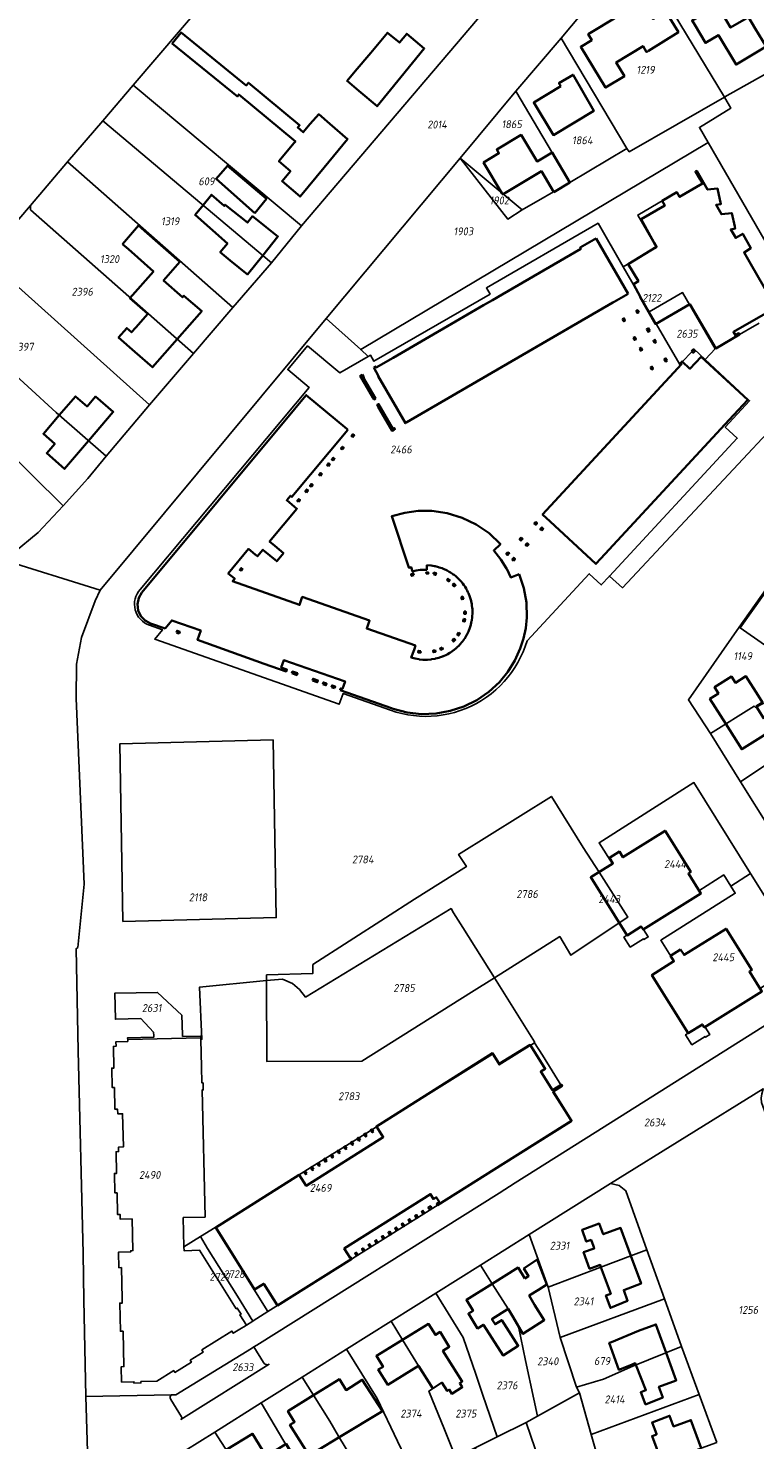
# Model space of a CAD drawing. Extents: x 177930 to 190767, y 381068 to 392034.
# Tile 73 of 256: x 182403 to 182569, y 384545 to 384868. Entities that reach past the tile are written whole.
import ezdxf
from ezdxf.enums import TextEntityAlignment as Align

# ---------------------------------------------------------------- set-up
doc = ezdxf.new("R2010")
doc.units = 0
for name, color, linetype, lineweight in [('B-XX-KG-GRENS_PERCEEL-GV', 150, 'Continuous', 25), ('B-XX-KG-GRENS_PERCEEL-S', 150, 'Continuous', 25), ('B-XX-OG-BEBOUWING-G', 7, 'Continuous', 35)]:
    doc.layers.add(name, color=color, linetype=linetype, lineweight=lineweight)
doc.styles.add('NLCS-ISO', font='NLCS-ISO.ttf', dxfattribs={"height": 1.8})

# ---------------------------------------------------------------- blocks, each defined once
blk = doc.blocks.new('SKG-PERCEELNUMMER-SO')
at = {"layer": 'DefPoints'}
blk.add_point((0, 0), dxfattribs=at)
at = {"style": 'NLCS-ISO', "oblique": 10, "flags": 1}
blk.add_attdef('GEMEENTECODE', text='', height=1.8, dxfattribs=at).set_placement((-0.5, 2.55), align=Align.MIDDLE_RIGHT)
blk.add_attdef('SECTIE', text='', height=1.8, dxfattribs=at).set_placement((0.5, 2.5), align=Align.MIDDLE_LEFT)
at = {"style": 'NLCS-ISO', "oblique": 10}
blk.add_attdef('PERCEELNUMMER', text='', height=1.8, dxfattribs=at).set_placement((0, 0), align=Align.MIDDLE_CENTER)

msp = doc.modelspace()

# ---------------------------------------------------------------- linework, layer by layer
at = {"layer": 'B-XX-KG-GRENS_PERCEEL-GV'}
for points in [[(182337.28, 384875.589), (182283.613, 384811.561), (182298.55, 384798.154), (182309.948, 384811.825), (182313.955, 384809.876), (182366.995, 384784.373), (182375.245, 384793.82), (182383.595, 384803.542), (182393.447, 384815.079), (182403.684, 384827.067), (182412.196, 384837.039), (182420.229, 384846.417), (182427.146, 384854.601), (182469.59, 384904.197)], [(182507.635, 384871.71), (182465.708, 384822.393), (182458.791, 384813.991), (182449.986, 384803.725), (182440.97, 384793.208), (182430.948, 384781.467), (182420.974, 384769.782), (182416.851, 384764.619), (182411.163, 384758.4), (182405.434, 384752.275), (182399.726, 384747.584), (182396.621, 384746.292), (182419.622, 384739.112), (182471.303, 384801.261), (182501.918, 384837.868), (182514.674, 384853.201), (182525.04, 384865.286), (182541.961, 384885.628)], [(182570.294, 384800.132), (182564.775, 384796.954), (182561.111, 384794.815), (182560.357, 384794.375), (182558.003, 384791.837), (182568.14, 384782.436), (182562.554, 384776.413), (182565.31, 384773.856), (182536.083, 384742.34), (182539.039, 384739.649), (182587.517, 384791.454), (182558.631, 384841.489), (182479.202, 384794.113), (182480.903, 384792.564), (182481.418, 384792.862), (182482.239, 384791.442), (182508.776, 384806.799), (182507.955, 384808.219), (182533.487, 384822.995), (182539.252, 384813.033), (182546.858, 384817.435), (182542.56, 384824.88), (182551.517, 384830.082), (182552.139, 384829.027), (182557.391, 384832.058), (182555.759, 384834.833), (182556.041, 384834.98), (182558.529, 384830.692), (182560.818, 384830.942), (182561.569, 384827.381), (182560.453, 384827.209), (182561.681, 384825.07), (182564.059, 384825.322), (182564.828, 384821.774), (182563.825, 384821.598), (182564.969, 384819.66), (182566.588, 384820.601), (182568.389, 384817.278), (182566.866, 384816.329), (182574.237, 384803.57)], [(182574.237, 384803.57), (182566.866, 384816.329), (182568.389, 384817.278), (182566.588, 384820.601), (182564.969, 384819.66), (182563.825, 384821.598), (182564.828, 384821.774), (182564.059, 384825.322), (182561.681, 384825.07), (182560.453, 384827.209), (182561.569, 384827.381), (182560.818, 384830.942), (182558.529, 384830.692), (182556.041, 384834.98), (182555.759, 384834.833), (182557.391, 384832.058), (182552.139, 384829.027), (182551.517, 384830.082), (182542.56, 384824.88), (182546.858, 384817.435), (182539.252, 384813.033), (182545.199, 384802.756), (182552.799, 384807.159), (182560.257, 384794.317), (182560.357, 384794.375), (182561.111, 384794.815), (182564.775, 384796.954), (182570.294, 384800.132)], [(182587.517, 384791.454), (182539.039, 384739.649), (182536.083, 384742.34), (182534.216, 384740.327), (182531.459, 384742.884), (182517.239, 384727.556), (182516.821, 384726.271), (182516.332, 384725.011), (182515.774, 384723.781), (182515.147, 384722.584), (182514.454, 384721.424), (182513.697, 384720.304), (182512.878, 384719.229), (182512.001, 384718.201), (182511.067, 384717.225), (182510.08, 384716.302), (182509.043, 384715.436), (182507.959, 384714.629), (182506.831, 384713.884), (182505.663, 384713.204), (182504.46, 384712.59), (182503.223, 384712.045), (182501.958, 384711.57), (182500.668, 384711.167), (182499.358, 384710.836), (182498.031, 384710.58), (182496.692, 384710.398), (182495.345, 384710.292), (182493.994, 384710.261), (182492.644, 384710.306), (182491.298, 384710.427), (182489.961, 384710.623), (182488.637, 384710.893), (182487.33, 384711.238), (182486.045, 384711.655), (182475.181, 384715.486), (182474.316, 384713.034), (182432.097, 384727.922), (182433.878, 384730.052), (182430.896, 384731.103), (182430.32, 384731.344), (182429.778, 384731.654), (182429.277, 384732.028), (182428.827, 384732.461), (182428.433, 384732.945), (182428.101, 384733.474), (182427.836, 384734.04), (182427.643, 384734.634), (182427.524, 384735.247), (182427.481, 384735.87), (182427.515, 384736.494), (182427.625, 384737.109), (182427.81, 384737.705), (182428.066, 384738.275), (182428.39, 384738.809), (182428.777, 384739.299), (182467.394, 384785.479), (182462.532, 384789.544), (182467.054, 384794.953), (182474.407, 384788.805), (182480.903, 384792.564), (182479.202, 384794.113), (182471.303, 384801.261), (182419.622, 384739.112), (182418.479, 384736.692), (182415.339, 384728.288), (182414.201, 384722.214), (182414.11, 384714.313), (182415.98, 384671.878), (182414.553, 384657.421), (182414.127, 384657.151), (182414.601, 384633.82), (182415.728, 384587.489), (182415.923, 384576.856), (182416.059, 384569.502), (182416.327, 384554.769), (182435.832, 384555.129), (182436.953, 384555.15), (182454.235, 384565.764), (182454.757, 384566.086), (182455.486, 384566.535), (182510.836, 384601.286), (182514.562, 384603.611), (182532.815, 384615.126), (182594.87, 384654.229)], [(182572.844, 384684.454), (182566.078, 384695.27), (182559.16, 384706.33), (182554.156, 384714.006), (182565.77, 384730.619), (182605.853, 384787.293)], [(182416.749, 384542.175), (182416.327, 384554.769), (182416.059, 384569.502), (182415.923, 384576.856), (182415.728, 384587.489), (182414.601, 384633.82), (182414.127, 384657.151), (182414.553, 384657.421), (182415.98, 384671.878), (182414.11, 384714.313), (182414.201, 384722.214), (182415.339, 384728.288), (182418.479, 384736.692), (182419.622, 384739.112), (182396.621, 384746.292)], [(182571.033, 384647.472), (182557.985, 384639.225), (182559.053, 384637.535), (182558.071, 384636.914), (182557.961, 384637.088), (182554.946, 384635.183), (182553.489, 384637.489), (182554.168, 384637.919), (182545.853, 384651.077), (182550.857, 384654.24), (182547.812, 384659.058), (182564.854, 384669.828), (182563.812, 384671.471), (182562.211, 384673.998), (182556.536, 384670.412), (182556.93, 384669.789), (182543.881, 384661.542), (182544.949, 384659.852), (182543.967, 384659.231), (182543.857, 384659.405), (182540.843, 384657.5), (182539.385, 384659.806), (182540.065, 384660.236), (182538.294, 384663.036), (182527.276, 384655.66), (182524.719, 384659.903), (182509.771, 384650.512), (182518.95, 384635.851), (182518.973, 384635.652), (182520.744, 384632.821), (182525.238, 384625.641), (182523.169, 384624.347), (182527.381, 384617.616), (182511.843, 384607.892), (182508.157, 384605.586), (182457.948, 384574.165), (182454.615, 384572.063), (182454.554, 384572.024), (182453.07, 384571.088), (182452.835, 384570.941), (182451.553, 384570.138), (182450.082, 384569.216), (182449.763, 384569.724), (182442.903, 384565.425), (182443.222, 384564.917), (182440.228, 384563.041), (182440.494, 384562.617), (182436.722, 384560.253), (182436.457, 384560.677), (182432.582, 384558.249), (182428.933, 384558.16), (182428.94, 384557.86), (182427.346, 384557.822), (182427.339, 384558.122), (182424.539, 384558.053), (182424.454, 384561.578), (182425.054, 384561.593), (182424.858, 384569.646), (182424.857, 384569.687), (182424.257, 384569.672), (182424.1, 384576.114), (182424.7, 384576.129), (182424.676, 384577.104), (182424.503, 384584.222), (182423.903, 384584.208), (182423.818, 384587.702), (182423.817, 384587.733), (182426.617, 384587.801), (182426.609, 384588.101), (182427.119, 384588.113), (182426.943, 384595.37), (182424.233, 384595.304), (182424.208, 384596.354), (182423.608, 384596.339), (182423.487, 384601.31), (182422.987, 384601.298), (182422.879, 384605.752), (182423.379, 384605.764), (182423.258, 384610.735), (182423.858, 384610.749), (182423.832, 384611.794), (182424.932, 384611.821), (182424.747, 384619.419), (182423.648, 384619.392), (182423.622, 384620.437), (182423.022, 384620.422), (182422.901, 384625.393), (182422.402, 384625.381), (182422.293, 384629.835), (182422.581, 384629.842), (182422.793, 384629.847), (182422.672, 384634.818), (182423.272, 384634.832), (182423.247, 384635.877), (182425.956, 384635.943), (182425.945, 384636.394), (182425.916, 384636.78), (182431.896, 384636.916), (182431.888, 384637.299), (182431.866, 384638.027), (182428.95, 384641.154), (182423.107, 384641.032), (182422.979, 384646.974), (182432.77, 384647.154), (182438.342, 384641.911), (182438.449, 384637.46), (182438.461, 384637.072), (182442.601, 384637.161), (182442.635, 384636.8), (182442.644, 384636.41), (182442.911, 384636.43), (182442.385, 384648.365), (182457.693, 384649.836), (182457.687, 384651.169), (182468.293, 384651.511), (182468.244, 384653.52), (182484.846, 384664.169), (182491.498, 384668.433), (182503.364, 384675.904), (182501.589, 384678.692), (182522.815, 384691.959), (182530.107, 384680.26), (182533.714, 384674.636), (182536.754, 384676.557), (182533.708, 384681.375), (182555.416, 384695.109), (182568.373, 384674.362), (182580.776, 384654.501)], [(182594.87, 384654.229), (182532.815, 384615.126), (182514.562, 384603.611), (182510.836, 384601.286), (182455.486, 384566.535), (182454.757, 384566.086), (182456.993, 384562.505), (182457.153, 384562.297), (182457.364, 384562.141), (182457.609, 384562.047), (182457.806, 384562.021), (182458.005, 384562.037), (182458.266, 384562.121), (182438.117, 384549.526), (182438.238, 384549.65), (182438.305, 384549.811), (182438.306, 384549.985), (182438.243, 384550.147), (182435.803, 384554.045), (182435.694, 384554.25), (182435.64, 384554.476), (182435.647, 384554.708), (182435.712, 384554.93), (182435.832, 384555.129), (182416.327, 384554.769), (182416.749, 384542.175)], [(182435.533, 384540.206), (182445.829, 384546.639), (182456.467, 384553.348), (182465.813, 384559.216), (182475.931, 384565.568), (182486.194, 384572.012), (182496.361, 384578.395), (182506.578, 384584.809), (182517.702, 384591.793), (182536.307, 384603.474), (182571.241, 384625.136)], [(182596.942, 384544.685), (182601.569, 384547.547), (182600.8, 384547.439), (182598.934, 384547.825), (182596.857, 384549.519), (182593.055, 384560.119), (182588.223, 384573.594), (182583.358, 384587.159), (182578.572, 384600.506), (182573.764, 384613.912), (182573.746, 384613.963), (182570.878, 384621.962), (182570.768, 384622.951), (182570.939, 384623.973), (182571.241, 384625.136), (182536.307, 384603.474), (182538.287, 384603.04), (182539.826, 384601.802), (182544.652, 384588.313), (182548.66, 384577.111), (182552.562, 384566.171), (182556.588, 384555.212), (182560.621, 384544.233)]]:
    msp.add_lwpolyline(points, dxfattribs=at)
for points in [[(182465.708, 384822.393), (182507.635, 384871.71), (182494.734, 384882.644), (182490.028, 384886.651), (182490.072, 384886.71), (182489.22, 384887.419), (182487.037, 384889.254), (182469.59, 384904.197), (182427.146, 384854.601)], [(182578.083, 384860.635), (182570.814, 384872.879), (182569.461, 384875.142), (182566.352, 384880.343), (182564.925, 384879.56), (182552.08, 384897.943), (182541.961, 384885.628), (182562.365, 384851.826), (182562.446, 384851.871)], [(182525.04, 384865.286), (182540.035, 384840.124), (182540.606, 384839.36), (182562.365, 384851.826), (182541.961, 384885.628)], [(182587.517, 384791.454), (182595.055, 384799.57), (182614.507, 384809.15), (182640.497, 384827.362), (182611.818, 384875.768), (182589.367, 384866.424), (182582.955, 384863.326), (182578.083, 384860.635), (182562.446, 384851.871), (182562.365, 384851.826), (182563.87, 384849.325), (182556.642, 384844.895), (182558.631, 384841.489)], [(182514.674, 384853.201), (182527.036, 384832.338), (182540.035, 384840.124), (182525.04, 384865.286)], [(182458.791, 384813.991), (182465.708, 384822.393), (182427.146, 384854.601), (182420.229, 384846.417)], [(182516.146, 384826.052), (182527.036, 384832.338), (182514.674, 384853.201), (182501.918, 384837.868)], [(182471.303, 384801.261), (182479.202, 384794.113), (182558.631, 384841.489), (182556.642, 384844.895), (182563.87, 384849.325), (182562.365, 384851.826), (182540.606, 384839.36), (182540.035, 384840.124), (182527.036, 384832.338), (182516.146, 384826.052), (182512.824, 384823.968), (182501.918, 384837.868)], [(182412.196, 384837.039), (182449.986, 384803.725), (182458.791, 384813.991), (182420.229, 384846.417)], [(182449.986, 384803.725), (182412.196, 384837.039), (182403.684, 384827.067), (182403.682, 384826.075), (182440.97, 384793.208)], [(182501.918, 384837.868), (182512.824, 384823.968), (182516.146, 384826.052)], [(182440.97, 384793.208), (182403.682, 384826.075), (182403.684, 384827.067), (182393.447, 384815.079), (182430.948, 384781.467)], [(182517.239, 384727.556), (182531.459, 384742.884), (182534.216, 384740.327), (182536.083, 384742.34), (182565.31, 384773.856), (182562.554, 384776.413), (182568.14, 384782.436), (182558.003, 384791.837), (182555.437, 384794.217), (182552.176, 384790.701), (182545.199, 384802.756), (182539.252, 384813.033), (182533.487, 384822.995), (182507.955, 384808.219), (182508.776, 384806.799), (182482.239, 384791.442), (182481.418, 384792.862), (182480.903, 384792.564), (182474.407, 384788.805), (182467.054, 384794.953), (182462.532, 384789.544), (182467.394, 384785.479), (182428.777, 384739.299), (182428.39, 384738.809), (182428.066, 384738.275), (182427.81, 384737.705), (182427.625, 384737.109), (182427.515, 384736.494), (182427.481, 384735.87), (182427.524, 384735.247), (182427.643, 384734.634), (182427.836, 384734.04), (182428.101, 384733.474), (182428.433, 384732.945), (182428.827, 384732.461), (182429.277, 384732.028), (182429.778, 384731.654), (182430.32, 384731.344), (182430.896, 384731.103), (182433.878, 384730.052), (182432.097, 384727.922), (182474.316, 384713.034), (182475.181, 384715.486), (182486.045, 384711.655), (182487.33, 384711.238), (182488.637, 384710.893), (182489.961, 384710.623), (182491.298, 384710.427), (182492.644, 384710.306), (182493.994, 384710.261), (182495.345, 384710.292), (182496.692, 384710.398), (182498.031, 384710.58), (182499.358, 384710.836), (182500.668, 384711.167), (182501.958, 384711.57), (182503.223, 384712.045), (182504.46, 384712.59), (182505.663, 384713.204), (182506.831, 384713.884), (182507.959, 384714.629), (182509.043, 384715.436), (182510.08, 384716.302), (182511.067, 384717.225), (182512.001, 384718.201), (182512.878, 384719.229), (182513.697, 384720.304), (182514.454, 384721.424), (182515.147, 384722.584), (182515.774, 384723.781), (182516.332, 384725.011), (182516.821, 384726.271)], [(182383.595, 384803.542), (182409.586, 384779.714), (182420.974, 384769.782), (182430.948, 384781.467), (182393.447, 384815.079)], [(182375.245, 384793.82), (182366.995, 384784.373), (182313.955, 384809.876), (182313.27, 384809.054), (182291.048, 384782.414), (182290.499, 384781.101), (182290.532, 384779.843), (182290.906, 384778.839), (182292.047, 384777.934), (182378.421, 384747.069), (182384.478, 384745.165), (182390.269, 384744.259), (182394.648, 384745.481), (182396.621, 384746.292), (182399.726, 384747.584), (182405.434, 384752.275), (182411.163, 384758.4)], [(182558.003, 384791.837), (182560.357, 384794.375), (182560.257, 384794.317), (182552.799, 384807.159), (182545.199, 384802.756), (182552.176, 384790.701), (182555.437, 384794.217)], [(182375.245, 384793.82), (182411.163, 384758.4), (182416.851, 384764.619), (182420.974, 384769.782), (182409.586, 384779.714), (182383.595, 384803.542)], [(182565.77, 384730.619), (182565.966, 384730.483), (182571.623, 384738.434), (182577.885, 384747.237), (182583.974, 384755.883), (182590.107, 384764.572), (182596.312, 384773.361), (182600.921, 384779.787), (182605.968, 384787.203), (182605.853, 384787.293)], [(182565.966, 384730.483), (182581.935, 384719.398), (182589.918, 384711.255), (182594.987, 384706.085), (182601.038, 384711.481), (182602.074, 384712.397), (182599.138, 384715.221), (182583.934, 384729.818), (182571.623, 384738.434)], [(182559.16, 384706.33), (182569.158, 384712.631), (182569.519, 384712.324), (182580.702, 384718.156), (182581.935, 384719.398), (182565.966, 384730.483), (182565.77, 384730.619), (182554.156, 384714.006)], [(182559.16, 384706.33), (182566.078, 384695.27), (182589.918, 384711.255), (182581.935, 384719.398), (182580.702, 384718.156), (182569.519, 384712.324), (182569.158, 384712.631)], [(182572.844, 384684.454), (182597.913, 384700.183), (182594.987, 384706.085), (182589.918, 384711.255), (182566.078, 384695.27)], [(182424.815, 384663.36), (182459.905, 384664.275), (182459.182, 384704.895), (182424.095, 384703.979)], [(182424.815, 384663.36), (182424.095, 384703.979), (182459.182, 384704.895), (182459.905, 384664.275)], [(182538.294, 384663.036), (182540.065, 384660.236), (182539.385, 384659.806), (182540.843, 384657.5), (182543.857, 384659.405), (182543.967, 384659.231), (182544.949, 384659.852), (182543.881, 384661.542), (182556.93, 384669.789), (182556.536, 384670.412), (182562.211, 384673.998), (182563.812, 384671.471), (182568.373, 384674.362), (182555.416, 384695.109), (182533.708, 384681.375), (182536.754, 384676.557), (182533.714, 384674.636), (182540.297, 384664.377)], [(182500.457, 384665.345), (182502.57, 384662.015), (182509.771, 384650.512), (182524.719, 384659.903), (182527.276, 384655.66), (182538.294, 384663.036), (182531.749, 384673.394), (182533.714, 384674.636), (182530.107, 384680.26), (182522.815, 384691.959), (182501.589, 384678.692), (182503.364, 384675.904), (182491.498, 384668.433), (182484.846, 384664.169), (182468.244, 384653.52), (182468.293, 384651.511), (182457.687, 384651.169), (182457.693, 384649.836), (182461.336, 384650.186), (182463.597, 384649.186), (182465.191, 384647.814), (182466.588, 384646.079), (182499.863, 384666.328)], [(182538.294, 384663.036), (182540.297, 384664.377), (182533.714, 384674.636), (182531.749, 384673.394)], [(182563.812, 384671.471), (182564.854, 384669.828), (182547.812, 384659.058), (182550.857, 384654.24), (182545.853, 384651.077), (182554.168, 384637.919), (182553.489, 384637.489), (182554.946, 384635.183), (182557.961, 384637.088), (182558.071, 384636.914), (182559.053, 384637.535), (182557.985, 384639.225), (182571.033, 384647.472), (182570.639, 384648.095), (182580.776, 384654.501), (182568.373, 384674.362)], [(182457.693, 384649.836), (182457.777, 384631.327), (182479.466, 384631.407), (182504.536, 384647.223), (182509.771, 384650.512), (182502.57, 384662.015), (182500.457, 384665.345), (182499.863, 384666.328), (182466.588, 384646.079), (182465.191, 384647.814), (182463.597, 384649.186), (182461.336, 384650.186)], [(182438.796, 384588.964), (182442.539, 384591.31), (182442.573, 384591.331), (182445.901, 384593.416), (182468.288, 384607.443), (182479.906, 384614.602), (182494.743, 384623.887), (182509.346, 384633.026), (182510.874, 384630.584), (182518.973, 384635.652), (182518.95, 384635.851), (182509.771, 384650.512), (182504.536, 384647.223), (182479.466, 384631.407), (182457.777, 384631.327), (182457.693, 384649.836), (182442.385, 384648.365), (182442.911, 384636.43), (182442.644, 384636.41), (182442.797, 384630.144), (182442.886, 384626.457), (182443.185, 384626.464), (182443.223, 384624.87), (182442.925, 384624.862), (182443.633, 384595.781), (182438.634, 384595.659)], [(182425.916, 384636.78), (182425.945, 384636.394), (182442.635, 384636.8), (182442.601, 384637.161), (182438.461, 384637.072), (182438.449, 384637.46), (182438.342, 384641.911), (182432.77, 384647.154), (182422.979, 384646.974), (182423.107, 384641.032), (182428.95, 384641.154), (182431.866, 384638.027), (182431.888, 384637.299), (182431.896, 384636.916)], [(182438.796, 384588.964), (182438.634, 384595.659), (182443.633, 384595.781), (182442.925, 384624.862), (182443.223, 384624.87), (182443.185, 384626.464), (182442.886, 384626.457), (182442.797, 384630.144), (182442.644, 384636.41), (182442.635, 384636.8), (182425.945, 384636.394), (182425.956, 384635.943), (182423.247, 384635.877), (182423.272, 384634.832), (182422.672, 384634.818), (182422.793, 384629.847), (182422.581, 384629.842), (182422.293, 384629.835), (182422.402, 384625.381), (182422.901, 384625.393), (182423.022, 384620.422), (182423.622, 384620.437), (182423.648, 384619.392), (182424.747, 384619.419), (182424.932, 384611.821), (182423.832, 384611.794), (182423.858, 384610.749), (182423.258, 384610.735), (182423.379, 384605.764), (182422.879, 384605.752), (182422.987, 384601.298), (182423.487, 384601.31), (182423.608, 384596.339), (182424.208, 384596.354), (182424.233, 384595.304), (182426.943, 384595.37), (182427.119, 384588.113), (182426.609, 384588.101), (182426.617, 384587.801), (182423.817, 384587.733), (182423.818, 384587.702), (182423.903, 384584.208), (182424.503, 384584.222), (182424.676, 384577.104), (182424.7, 384576.129), (182424.1, 384576.114), (182424.257, 384569.672), (182424.857, 384569.687), (182424.858, 384569.646), (182425.054, 384561.593), (182424.454, 384561.578), (182424.539, 384558.053), (182427.339, 384558.122), (182427.346, 384557.822), (182428.94, 384557.86), (182428.933, 384558.16), (182432.582, 384558.249), (182436.457, 384560.677), (182436.722, 384560.253), (182440.494, 384562.617), (182440.228, 384563.041), (182443.222, 384564.917), (182442.903, 384565.425), (182449.763, 384569.724), (182450.082, 384569.216), (182451.553, 384570.138), (182452.835, 384570.941), (182453.07, 384571.088), (182451.583, 384573.461), (182451.837, 384573.62), (182450.99, 384574.972), (182450.736, 384574.812), (182442.357, 384588.184), (182438.818, 384588.098)], [(182468.288, 384607.443), (182445.901, 384593.416), (182457.948, 384574.165), (182508.157, 384605.586), (182511.843, 384607.892), (182527.381, 384617.616), (182523.169, 384624.347), (182525.238, 384625.641), (182520.744, 384632.821), (182518.973, 384635.652), (182510.874, 384630.584), (182509.346, 384633.026), (182494.743, 384623.887), (182479.906, 384614.602)], [(182517.702, 384591.793), (182519.469, 384586.916), (182522.072, 384579.73), (182534.155, 384584.366), (182540.981, 384586.93), (182544.652, 384588.313), (182539.826, 384601.802), (182538.287, 384603.04), (182536.307, 384603.474)], [(182444.198, 384588.615), (182442.539, 384591.31), (182438.796, 384588.964), (182438.818, 384588.098), (182442.357, 384588.184), (182450.736, 384574.812), (182450.99, 384574.972), (182451.837, 384573.62), (182451.583, 384573.461), (182453.07, 384571.088), (182454.554, 384572.024), (182451.035, 384577.667)], [(182454.554, 384572.024), (182454.615, 384572.063), (182457.948, 384574.165), (182445.901, 384593.416), (182442.573, 384591.331), (182442.539, 384591.31), (182444.198, 384588.615), (182451.035, 384577.667)], [(182515.298, 384570.753), (182516.926, 384563.016), (182518.775, 384554.187), (182519.6, 384550.248), (182529.215, 384555.631), (182528.541, 384556.902), (182524.854, 384568.233), (182522.072, 384579.73), (182519.469, 384586.916), (182517.702, 384591.793), (182506.578, 384584.809), (182509.28, 384580.527), (182512.911, 384574.773)], [(182524.854, 384568.233), (182548.66, 384577.111), (182544.652, 384588.313), (182540.981, 384586.93), (182534.155, 384584.366), (182522.072, 384579.73)], [(182496.361, 384578.395), (182502.66, 384568.234), (182505.515, 384559.881), (182507.17, 384555.049), (182510.425, 384545.545), (182517.073, 384548.833), (182519.6, 384550.248), (182518.775, 384554.187), (182516.926, 384563.016), (182515.298, 384570.753), (182512.911, 384574.773), (182509.28, 384580.527), (182506.578, 384584.809)], [(182486.194, 384572.012), (182488.79, 384567.721), (182492.39, 384561.771), (182495.65, 384556.526), (182494.805, 384555.991), (182498.363, 384547.217), (182500.968, 384540.775), (182505.345, 384543.032), (182510.425, 384545.545), (182507.17, 384555.049), (182505.515, 384559.881), (182502.66, 384568.234), (182496.361, 384578.395)], [(182528.541, 384556.902), (182534.757, 384558.731), (182541.431, 384561.734), (182552.562, 384566.171), (182548.66, 384577.111), (182524.854, 384568.233)], [(182486.194, 384572.012), (182475.931, 384565.568), (182482.949, 384554.322), (182487.647, 384544.533), (182491.757, 384535.938), (182494.729, 384537.559), (182500.968, 384540.775), (182498.363, 384547.217), (182494.805, 384555.991), (182495.65, 384556.526), (182492.39, 384561.771), (182488.79, 384567.721)], [(182438.117, 384549.526), (182458.266, 384562.121), (182458.005, 384562.037), (182457.806, 384562.021), (182457.609, 384562.047), (182457.364, 384562.141), (182457.153, 384562.297), (182456.993, 384562.505), (182454.757, 384566.086), (182454.235, 384565.764), (182436.953, 384555.15), (182435.832, 384555.129), (182435.712, 384554.93), (182435.647, 384554.708), (182435.64, 384554.476), (182435.694, 384554.25), (182435.803, 384554.045), (182438.243, 384550.147), (182438.306, 384549.985), (182438.305, 384549.811), (182438.238, 384549.65)], [(182465.813, 384559.216), (182468.444, 384555.041), (182472.174, 384549.121), (182472.123, 384549.09), (182474.154, 384545.703), (182478.282, 384538.934), (182479.346, 384537.226), (182481.382, 384533.958), (182482.953, 384531.405), (182484.532, 384532.218), (182491.757, 384535.938), (182487.647, 384544.533), (182482.949, 384554.322), (182475.931, 384565.568)], [(182552.562, 384566.171), (182541.431, 384561.734), (182534.757, 384558.731), (182528.541, 384556.902), (182529.215, 384555.631), (182531.933, 384546.109), (182556.588, 384555.212)], [(182474.154, 384545.703), (182472.123, 384549.09), (182472.174, 384549.121), (182468.444, 384555.041), (182465.813, 384559.216), (182456.467, 384553.348), (182472.782, 384525.71), (182475.094, 384527.465), (182482.953, 384531.405), (182481.382, 384533.958), (182479.346, 384537.226), (182478.282, 384538.934)], [(182456.467, 384553.348), (182445.829, 384546.639), (182452.602, 384536.059), (182462.08, 384520.171), (182462.182, 384519.999), (182464.756, 384521.386), (182472.782, 384525.71)], [(182529.215, 384555.631), (182519.6, 384550.248), (182517.073, 384548.833), (182523.213, 384530.738), (182529.635, 384515.505), (182541.439, 384520.506), (182535.163, 384534.791), (182535.055, 384535.171), (182531.933, 384546.109)], [(182560.621, 384544.233), (182556.588, 384555.212), (182531.933, 384546.109), (182535.055, 384535.171), (182550.126, 384540.513), (182557.067, 384542.973)], [(182444.856, 384524.134), (182450.662, 384514.124), (182454.64, 384516.231), (182462.08, 384520.171), (182452.602, 384536.059), (182445.829, 384546.639), (182435.533, 384540.206)], [(182517.073, 384548.833), (182510.425, 384545.545), (182505.345, 384543.032), (182519.052, 384510.889), (182529.635, 384515.505), (182523.213, 384530.738)]]:
    msp.add_lwpolyline(points, close=True, dxfattribs=at)
at = {"layer": 'B-XX-OG-BEBOUWING-G'}
for points in [[(182545.021, 384862.407), (182551.866, 384866.682), (182548.896, 384871.497), (182546.055, 384869.722), (182543.543, 384873.682), (182533.101, 384867.353)], [(182470.827, 384835.732), (182476.21, 384842.233), (182472.164, 384845.709), (182469.599, 384847.931), (182467.666, 384845.7), (182466.078, 384843.812), (182464.823, 384844.915), (182465.237, 384845.392), (182453.529, 384855.124), (182453.046, 384854.516), (182438.144, 384866.619), (182436.108, 384864.099), (182451.01, 384851.996), (182451.318, 384852.463), (182464.288, 384841.685), (182464.021, 384841.368)], [(182488.357, 384856.394), (182493.725, 384862.962), (182489.753, 384866.336), (182488.043, 384864.3), (182485.366, 384866.548), (182481.526, 384861.976)], [(182533.101, 384867.353), (182531.223, 384866.215), (182532.031, 384864.881), (182529.525, 384863.362), (182535.198, 384854.003), (182539.498, 384856.609), (182537.59, 384859.758), (182543.776, 384863.507), (182544.598, 384862.151), (182545.021, 384862.407)], [(182481.526, 384861.976), (182477.971, 384857.743), (182476.109, 384855.535), (182478.763, 384853.292), (182482.941, 384849.766), (182488.357, 384856.394)], [(182527.036, 384832.338), (182522.964, 384839.191), (182519.539, 384837.124), (182515.876, 384843.195), (182510.311, 384839.836), (182510.809, 384839.015), (182507.289, 384836.916), (182511.5, 384829.91), (182511.695, 384829.586), (182511.808, 384829.654), (182520.517, 384834.89), (182523.384, 384830.136)], [(182464.021, 384841.368), (182460.499, 384837.182), (182463.133, 384834.901), (182461.241, 384832.662), (182465.347, 384829.114), (182470.827, 384835.732)], [(182564.725, 384822.251), (182564.059, 384825.322), (182561.681, 384825.07), (182560.453, 384827.209), (182561.569, 384827.381), (182560.818, 384830.942), (182558.529, 384830.692), (182556.041, 384834.98), (182555.759, 384834.833), (182556.744, 384833.159), (182557.391, 384832.058), (182552.139, 384829.027), (182551.517, 384830.082), (182548.107, 384828.092), (182548.72, 384827.045), (182543.343, 384823.946)], [(182523.384, 384830.136), (182527.036, 384832.338)], [(182443.161, 384827.134), (182441.328, 384824.896), (182448.741, 384818.354), (182447.094, 384816.4), (182449.39, 384814.465), (182453.341, 384811.299), (182456.824, 384815.645)], [(182456.824, 384815.645), (182460.278, 384819.955), (182457.57, 384822.125), (182454.491, 384824.593), (182453.351, 384823.157), (182448.197, 384827.233), (182447.995, 384826.979), (182445.126, 384829.534), (182443.161, 384827.134)], [(182543.343, 384823.946), (182546.34, 384818.551), (182546.856, 384817.622), (182540.331, 384813.677), (182542.721, 384809.726), (182541.576, 384809.051)], [(182428.429, 384822.46), (182424.738, 384818.223)], [(182437.243, 384796.493), (182442.85, 384802.91), (182438.783, 384806.434), (182438.482, 384806.093), (182434.129, 384809.935), (182437.845, 384814.199), (182429.782, 384821.281), (182428.429, 384822.46)], [(182568.423, 384813.634), (182566.866, 384816.329), (182568.389, 384817.278), (182566.588, 384820.601), (182564.969, 384819.66), (182563.825, 384821.598), (182564.828, 384821.774), (182564.725, 384822.251)], [(182424.738, 384818.223), (182426.091, 384817.044), (182431.828, 384812.006), (182426.437, 384805.898), (182430.53, 384802.286)], [(182533.069, 384819.534), (182532.629, 384819.283), (182529.38, 384817.429), (182529.539, 384817.151), (182511.564, 384806.721)], [(182540.349, 384806.892), (182533.069, 384819.534)], [(182574.237, 384803.57), (182568.423, 384813.634)], [(182541.576, 384809.051), (182543.202, 384806.101), (182543.147, 384806.068), (182546.603, 384799.952), (182554.452, 384804.482), (182560.378, 384794.397)], [(182482.195, 384790.002), (182483.31, 384788.079), (182483.206, 384788.019), (182489.416, 384777.293), (182489.793, 384777.512), (182536.848, 384804.857), (182537.174, 384805.047), (182540.349, 384806.892)], [(182511.564, 384806.721), (182509.311, 384805.414), (182507.306, 384804.249)], [(182430.53, 384802.286), (182427.766, 384799.148), (182426.826, 384798.08), (182425.711, 384799.051), (182423.829, 384796.904), (182427.571, 384793.633), (182431.63, 384790.07), (182437.243, 384796.493)], [(182507.306, 384804.249), (182486.607, 384792.25)], [(182565.778, 384797.714), (182565.701, 384797.862), (182564.899, 384797.394), (182564.454, 384798.16), (182573.868, 384803.601), (182573.969, 384803.408), (182574.237, 384803.57)], [(182560.378, 384794.397), (182565.848, 384797.578), (182565.778, 384797.714)], [(182486.607, 384792.25), (182482.774, 384790.028), (182482.631, 384790.265), (182482.195, 384790.002)], [(182534.134, 384746.355), (182563.491, 384778.049), (182567.713, 384782.607), (182557.035, 384792.475)], [(182557.035, 384792.475), (182554.503, 384789.735), (182552.696, 384791.405), (182552.33, 384791.008), (182552.565, 384790.791), (182550.832, 384788.915)], [(182479.571, 384788.408), (182479.112, 384788.134), (182480.303, 384786.072)], [(182480.303, 384786.072), (182481.989, 384783.153), (182482.228, 384782.739), (182482.557, 384782.929), (182479.796, 384787.709), (182479.935, 384787.789), (182479.571, 384788.408)], [(182550.832, 384788.915), (182547.916, 384785.76), (182520.797, 384756.412), (182522.507, 384754.832), (182533.002, 384745.133), (182534.134, 384746.355)], [(182416.989, 384773.257), (182422.617, 384779.85), (182418.552, 384783.363), (182416.631, 384781.138), (182414.025, 384783.43), (182410.291, 384779.099)], [(182476.283, 384775.768), (182476.016, 384775.995), (182466.759, 384783.707), (182464.068, 384780.474)], [(182410.291, 384779.099), (182406.648, 384774.872), (182409.242, 384772.563), (182407.436, 384770.467), (182411.5, 384766.827), (182416.989, 384773.257)], [(182464.068, 384780.474), (182429.183, 384738.562), (182428.454, 384737.326), (182428.152, 384735.923), (182428.31, 384734.496), (182428.91, 384733.193), (182429.891, 384732.146), (182431.153, 384731.462), (182434.492, 384730.34)], [(182498.034, 384723.999), (182497.945, 384723.967), (182497.229, 384723.712), (182497.161, 384723.688), (182497.092, 384723.67), (182496.346, 384723.473), (182496.265, 384723.452), (182496.182, 384723.438), (182495.426, 384723.308), (182495.352, 384723.295), (182495.279, 384723.289), (182494.499, 384723.223), (182494.429, 384723.217), (182494.36, 384723.217), (182493.563, 384723.219), (182493.503, 384723.219), (182493.445, 384723.224), (182492.625, 384723.297), (182492.58, 384723.301), (182492.538, 384723.309), (182491.678, 384723.461), (182491.668, 384723.463), (182491.659, 384723.465), (182490.773, 384723.702), (182491.4, 384725.496), (182491.737, 384726.458), (182480.602, 384730.351), (182481.235, 384732.153), (182465.85, 384737.556), (182465.237, 384735.753), (182449.916, 384741.144), (182450.405, 384741.725), (182450.242, 384741.86), (182448.917, 384742.957), (182453.561, 384748.528), (182455.04, 384747.307), (182455.589, 384746.854), (182456.834, 384748.363), (182460.004, 384745.731), (182460.069, 384745.809), (182461.552, 384747.595), (182459.608, 384749.221), (182458.387, 384750.242), (182464.638, 384757.733), (182464.107, 384758.172), (182462.283, 384759.68), (182463.148, 384760.717), (182463.494, 384760.429), (182476.283, 384775.768)], [(182515.468, 384742.796), (182513.53, 384742.043), (182512.612, 384743.959), (182512.54, 384744.075), (182511.27, 384746.115), (182511.244, 384746.156), (182509.631, 384748.21), (182511.16, 384749.657), (182508.563, 384752.111), (182505.621, 384754.138), (182502.402, 384755.688), (182498.983, 384756.726), (182495.445, 384757.226), (182492.359, 384757.223), (182489.301, 384756.812), (182486.324, 384756.002), (182490.206, 384744.296), (182490.239, 384744.197), (182490.752, 384744.367), (182491.079, 384743.361), (182491.918, 384743.586), (182492.775, 384743.733), (182492.789, 384743.735)], [(182492.789, 384743.735), (182493.646, 384743.801), (182493.653, 384743.802), (182493.662, 384743.802), (182494.313, 384743.8), (182494.35, 384744.799), (182495.244, 384744.735), (182495.274, 384744.733), (182495.306, 384744.728), (182496.121, 384744.599), (182496.188, 384744.588), (182496.259, 384744.57), (182496.994, 384744.387), (182497.087, 384744.364), (182497.185, 384744.33), (182497.833, 384744.109), (182497.963, 384744.064), (182498.098, 384744.004), (182498.664, 384743.753), (182498.809, 384743.689), (182498.954, 384743.609), (182499.462, 384743.33), (182499.621, 384743.242), (182499.778, 384743.137), (182500.23, 384742.834), (182500.39, 384742.727), (182500.549, 384742.6), (182500.934, 384742.292), (182501.113, 384742.148), (182501.284, 384741.984), (182501.619, 384741.664), (182501.782, 384741.508), (182501.933, 384741.336), (182502.231, 384740.999), (182502.394, 384740.814), (182502.543, 384740.612), (182502.8, 384740.263), (182502.944, 384740.068), (182503.074, 384739.855), (182503.288, 384739.507), (182503.428, 384739.279), (182503.546, 384739.042), (182503.733, 384738.667), (182503.841, 384738.45), (182503.927, 384738.233), (182504.095, 384737.808), (182504.182, 384737.589), (182504.249, 384737.366), (182504.383, 384736.917), (182504.447, 384736.702)], [(182515.702, 384725.745), (182516.448, 384728.07), (182516.944, 384730.46), (182517.184, 384732.89), (182517.102, 384736.265), (182516.526, 384739.59), (182515.468, 384742.796)], [(182504.447, 384736.702), (182504.489, 384736.497), (182504.597, 384735.975), (182504.634, 384735.795), (182504.654, 384735.623), (182504.723, 384735.04), (182504.743, 384734.875), (182504.748, 384734.72), (182504.767, 384734.067), (182504.771, 384733.95), (182504.765, 384733.842), (182504.725, 384733.114), (182504.72, 384733.025), (182504.708, 384732.942), (182504.596, 384732.159), (182504.589, 384732.109), (182504.578, 384732.063), (182504.386, 384731.232), (182504.38, 384731.207), (182504.371, 384731.179), (182504.149, 384730.478), (182503.847, 384729.695), (182503.844, 384729.688), (182503.841, 384729.682), (182503.455, 384728.884), (182503.441, 384728.854), (182503.423, 384728.825), (182502.99, 384728.097), (182502.967, 384728.058), (182502.94, 384728.021), (182502.455, 384727.347), (182502.426, 384727.306), (182502.392, 384727.266), (182501.873, 384726.661), (182501.823, 384726.603), (182501.766, 384726.548), (182501.221, 384726.014), (182501.161, 384725.955), (182501.097, 384725.902), (182500.498, 384725.411), (182500.445, 384725.367), (182500.388, 384725.328), (182499.751, 384724.89), (182499.682, 384724.842), (182499.607, 384724.8), (182498.952, 384724.428), (182498.876, 384724.385), (182498.796, 384724.348), (182498.121, 384724.039), (182498.034, 384723.999)], [(182434.492, 384730.34), (182436.012, 384732.218), (182442.645, 384729.891), (182441.893, 384727.747), (182457.17, 384722.304), (182462.199, 384720.543), (182462.341, 384720.949), (182461.048, 384721.402), (182461.66, 384723.148), (182475.628, 384718.256), (182475.02, 384716.52), (182474.623, 384716.659), (182474.488, 384716.233)], [(182437.407, 384729.321), (182437.691, 384729.224), (182437.827, 384729.621), (182437.203, 384729.818), (182437.076, 384729.434)], [(182437.076, 384729.434), (182437.407, 384729.321)], [(182486.269, 384712.105), (182486.637, 384711.976), (182489.838, 384711.155), (182493.124, 384710.797), (182496.427, 384710.91), (182499.68, 384711.49), (182502.818, 384712.526), (182505.778, 384713.998), (182508.498, 384715.875), (182510.924, 384718.119), (182512.846, 384720.445), (182514.448, 384723.001), (182515.702, 384725.745)], [(182473.237, 384716.678), (182473.374, 384717.085), (182472.655, 384717.332), (182472.516, 384716.925)], [(182569.724, 384712.431), (182569.67, 384712.515), (182571.081, 384713.426), (182570.071, 384715.024), (182567.28, 384719.44), (182564.909, 384717.941), (182564.012, 384719.361), (182560.123, 384716.903), (182561.021, 384715.483), (182559.077, 384714.254), (182562.683, 384708.55)], [(182472.516, 384716.925), (182473.237, 384716.678)], [(182474.488, 384716.233), (182486.269, 384712.105)], [(182562.683, 384708.55), (182566.357, 384702.739), (182570.623, 384705.436), (182574.674, 384707.998), (182572.986, 384710.779), (182571.427, 384709.793), (182569.724, 384712.431)], [(182525.033, 384626.01), (182523.08, 384624.786), (182520.39, 384629.037), (182521.421, 384629.689), (182517.978, 384635.13), (182510.903, 384630.789), (182509.371, 384633.228), (182482.797, 384616.53), (182484.365, 384614.063), (182466.754, 384602.939), (182465.163, 384605.458), (182446.061, 384593.392), (182454.926, 384579.208), (182457.041, 384580.534), (182460.156, 384575.582)], [(182460.156, 384575.582), (182477.146, 384586.271), (182476.976, 384586.533), (182476.832, 384586.442), (182475.454, 384588.635), (182495.171, 384601.03), (182495.874, 384599.913), (182496.5, 384600.307), (182497.208, 384599.181), (182496.582, 384598.787), (182496.752, 384598.516), (182527.431, 384617.803), (182523.237, 384624.517), (182525.296, 384625.814), (182525.135, 384626.074), (182525.033, 384626.01)], [(182540.982, 384586.93), (182538.64, 384593.304), (182534.658, 384591.842), (182533.755, 384594.301), (182529.841, 384592.863), (182530.767, 384590.166), (182531.893, 384590.577), (182532.427, 384589.111), (182532.612, 384588.603), (182530.175, 384587.748), (182531.534, 384583.965), (182533.977, 384584.855), (182534.155, 384584.366)], [(182519.86, 384579.182), (182521.737, 384580.404), (182519.566, 384586.092), (182516.517, 384584.03), (182517.606, 384582.302), (182516.732, 384581.754)], [(182534.155, 384584.366), (182536.383, 384578.249), (182535.267, 384577.832), (182536.292, 384575.02), (182540.243, 384576.644), (182539.34, 384579.103), (182543.32, 384580.565), (182540.982, 384586.93)], [(182516.732, 384581.754), (182515.182, 384584.228), (182509.28, 384580.528)], [(182509.28, 384580.528), (182503.377, 384576.827), (182504.912, 384574.378), (182503.853, 384573.714), (182505.948, 384570.323), (182507.254, 384571.154), (182511.757, 384564.152), (182515.23, 384566.356), (182511.444, 384572.247), (182509.934, 384571.282), (182509.203, 384572.42), (182512.911, 384574.773)], [(182518.941, 384575.711), (182517.741, 384577.838), (182519.86, 384579.182)], [(182514.07, 384572.909), (182516.285, 384569.058), (182521.193, 384572.238), (182518.941, 384575.711)], [(182512.911, 384574.773), (182514.07, 384572.909)], [(182492.409, 384561.784), (182495.667, 384556.621), (182497.782, 384557.955), (182498.987, 384556.045), (182499.439, 384556.327), (182500.032, 384555.378), (182502.442, 384556.884), (182501.849, 384557.833), (182502.442, 384558.204), (182498.013, 384565.237), (182499.453, 384566.136), (182497.361, 384569.513), (182496.287, 384568.854), (182494.737, 384571.376), (182488.768, 384567.707)], [(182542.735, 384569.775), (182536.587, 384567.215)], [(182549.069, 384564.779), (182546.719, 384571.227), (182542.735, 384569.775)], [(182488.768, 384567.707), (182482.8, 384564.039), (182484.318, 384561.568), (182483.236, 384560.903), (182485.412, 384557.445), (182492.409, 384561.784)], [(182536.587, 384567.215), (182536.034, 384566.997), (182538.247, 384560.833), (182540.736, 384561.859), (182541.976, 384562.358), (182542.116, 384562.004)], [(182542.116, 384562.004), (182544.41, 384556.21), (182543.239, 384555.747), (182544.359, 384552.965), (182548.289, 384554.533), (182547.392, 384556.995), (182551.376, 384558.446), (182549.069, 384564.779)], [(182474.452, 384545.509), (182484.175, 384551.436), (182479.557, 384558.594), (182476.921, 384556.894), (182475.86, 384556.234), (182474.33, 384558.697), (182468.444, 384555.041)], [(182468.444, 384555.041), (182462.558, 384551.385), (182464.082, 384548.93), (182463.004, 384548.26), (182465.177, 384544.769), (182467.428, 384541.247), (182474.452, 384545.509)], [(182557.067, 384542.973), (182554.729, 384549.372), (182550.747, 384547.917), (182549.848, 384550.378), (182545.844, 384548.826), (182546.81, 384546.242), (182546.871, 384546.078), (182545.844, 384545.699), (182548.036, 384539.772), (182548.056, 384539.717), (182550.132, 384540.499)], [(182455.268, 384531.589), (182455.352, 384531.866), (182454.972, 384532.5), (182460.806, 384536.301), (182464.208, 384530.754), (182468.462, 384533.396), (182462.173, 384543.916), (182458.705, 384541.819), (182457.607, 384541.143), (182454.473, 384546.236), (182448.457, 384542.534)]]:
    msp.add_lwpolyline(points, dxfattribs=at)
for points in [[(182560.816, 384872.784), (182555.002, 384869.346), (182555.581, 384868.369), (182558.05, 384864.236), (182561.012, 384866.013), (182565.057, 384859.273), (182571.9, 384863.38), (182569.431, 384867.512), (182567.889, 384870.13), (182563.785, 384867.726)], [(182524.937, 384854.312), (182518.772, 384850.597), (182523.26, 384843.15), (182532.493, 384848.688), (182527.781, 384856.968), (182524.521, 384855.003)], [(182455.005, 384825.337), (182457.637, 384828.62), (182448.745, 384836.159), (182446.141, 384833.195)], [(182539.05, 384801.06), (182539.313, 384800.602), (182539.677, 384800.811), (182539.413, 384801.271)], [(182542.842, 384802.675), (182542.574, 384803.12), (182542.213, 384802.905), (182542.482, 384802.458)], [(182545.341, 384798.369), (182544.964, 384799.006), (182544.601, 384798.794), (182544.98, 384798.155)], [(182541.527, 384796.782), (182541.803, 384796.319), (182542.164, 384796.534), (182541.892, 384796.989)], [(182546.777, 384795.914), (182546.503, 384796.368), (182546.143, 384796.151), (182546.417, 384795.697)], [(182542.959, 384794.32), (182543.232, 384793.862), (182543.593, 384794.077), (182543.321, 384794.532)], [(182549.256, 384791.629), (182548.993, 384792.089), (182548.629, 384791.88), (182548.894, 384791.416)], [(182554.879, 384793.76), (182555.262, 384793.395), (182555.635, 384793.786), (182555.251, 384794.152)], [(182545.441, 384790.045), (182545.706, 384789.572), (182546.072, 384789.777), (182545.808, 384790.248)], [(182486.761, 384775.753), (182487.042, 384775.91), (182486.872, 384776.211), (182486.552, 384776.025), (182483.285, 384781.644), (182482.956, 384781.453), (182483.205, 384781.025), (182486.39, 384775.547)], [(182477.383, 384774.108), (182477.73, 384774.523), (182477.423, 384774.78), (182477.077, 384774.365)], [(182472.896, 384768.737), (182473.239, 384769.149), (182472.934, 384769.408), (182472.589, 384768.993)], [(182475.004, 384771.25), (182475.343, 384771.666), (182475.035, 384771.921), (182474.694, 384771.503)], [(182470.007, 384765.265), (182470.341, 384765.671), (182470.041, 384765.936), (182469.698, 384765.519)], [(182471.832, 384767.458), (182472.17, 384767.865), (182471.869, 384768.129), (182471.524, 384767.714)], [(182467.898, 384762.734), (182468.238, 384763.144), (182467.935, 384763.405), (182467.59, 384762.989)], [(182465.016, 384759.287), (182465.356, 384759.697), (182465.053, 384759.958), (182464.708, 384759.542)], [(182466.833, 384761.467), (182467.191, 384761.888), (182466.878, 384762.137), (182466.528, 384761.726)], [(182519.226, 384754.706), (182518.911, 384754.369), (182519.218, 384754.082), (182519.532, 384754.418)], [(182520.59, 384752.764), (182520.953, 384753.149), (182520.641, 384753.445), (182520.277, 384753.059)], [(182515.914, 384751.128), (182515.542, 384750.743), (182515.844, 384750.451), (182516.212, 384750.832)], [(182517.221, 384749.173), (182517.58, 384749.547), (182517.276, 384749.837), (182516.918, 384749.463)], [(182512.86, 384747.833), (182512.492, 384747.435), (182512.8, 384747.15), (182513.16, 384747.539)], [(182514.165, 384745.854), (182514.528, 384746.24), (182514.222, 384746.528), (182513.859, 384746.142)], [(182451.882, 384743.51), (182452.213, 384743.925), (182451.9, 384744.174), (182451.57, 384743.76)], [(182494.151, 384742.944), (182494.664, 384742.91), (182494.69, 384743.122), (182494.161, 384743.148)], [(182495.84, 384742.743), (182496.35, 384742.62), (182496.449, 384743.008), (182495.934, 384743.132)], [(182491.358, 384742.551), (182491.235, 384742.93), (182490.721, 384742.764), (182490.843, 384742.386)], [(182498.927, 384741.421), (182499.352, 384741.11), (182499.591, 384741.431), (182499.163, 384741.744)], [(182500.233, 384740.342), (182500.598, 384739.955), (182500.888, 384740.231), (182500.524, 384740.616)], [(182502.145, 384737.516), (182502.322, 384737.024), (182502.701, 384737.153), (182502.521, 384737.651)], [(182502.844, 384734.231), (182502.846, 384733.708), (182503.246, 384733.703), (182503.244, 384734.233)], [(182502.733, 384732.538), (182502.622, 384732.022), (182503.013, 384731.936), (182503.124, 384732.454)], [(182500.536, 384728.031), (182500.163, 384727.657), (182500.445, 384727.373), (182500.819, 384727.749)], [(182501.551, 384729.408), (182501.262, 384728.965), (182501.596, 384728.746), (182501.886, 384729.189)], [(182492.923, 384725.189), (182492.397, 384725.268), (182492.339, 384724.872), (182492.864, 384724.793)], [(182496.266, 384725.424), (182495.747, 384725.312), (182495.832, 384724.921), (182496.35, 384725.033)], [(182497.851, 384726.034), (182497.374, 384725.811), (182497.54, 384725.447), (182498.02, 384725.672)], [(182463.452, 384720.102), (182464.59, 384719.699), (182464.727, 384720.107), (182463.596, 384720.507)], [(182468.168, 384718.452), (182469.285, 384718.06), (182469.424, 384718.467), (182468.31, 384718.858)], [(182470.55, 384717.618), (182471.264, 384717.365), (182471.41, 384717.769), (182470.694, 384718.023)], [(182536.084, 384677.913), (182536.878, 384676.641), (182531.813, 384673.476), (182540.118, 384660.18), (182543.378, 384662.216), (182543.818, 384661.512), (182557.016, 384669.758), (182554.148, 384674.349), (182554.688, 384674.686), (182548.811, 384684.095), (182539.168, 384678.071), (182538.374, 384679.343)], [(182552.346, 384656.981), (182550.052, 384655.549), (182550.848, 384654.274), (182545.783, 384651.112), (182554.087, 384637.811), (182557.344, 384639.845), (182557.784, 384639.141), (182570.969, 384647.373), (182568.109, 384651.955), (182568.656, 384652.297), (182562.773, 384661.72), (182553.142, 384655.706)], [(182479.065, 384613.402), (182478.715, 384613.95), (182478.45, 384613.785), (182478.794, 384613.233)], [(182480.589, 384614.365), (182480.236, 384614.911), (182479.972, 384614.745), (182480.318, 384614.195)], [(182482.109, 384615.316), (182481.763, 384615.866), (182481.495, 384615.7), (182481.837, 384615.147)], [(182474.49, 384610.529), (182474.138, 384611.076), (182473.877, 384610.916), (182474.217, 384610.362)], [(182476.012, 384611.483), (182475.661, 384612.03), (182475.396, 384611.864), (182475.741, 384611.313)], [(182477.537, 384612.444), (182477.192, 384612.995), (182476.92, 384612.824), (182477.266, 384612.274)], [(182469.923, 384607.667), (182469.573, 384608.215), (182469.306, 384608.047), (182469.652, 384607.497)], [(182471.433, 384608.613), (182471.095, 384609.168), (182470.816, 384608.992), (182471.163, 384608.442)], [(182472.956, 384609.562), (182472.611, 384610.113), (182472.342, 384609.947), (182472.683, 384609.394)], [(182466.862, 384605.736), (182466.51, 384606.283), (182466.246, 384606.118), (182466.59, 384605.567)], [(182468.394, 384606.7), (182468.041, 384607.246), (182467.781, 384607.086), (182468.122, 384606.532)], [(182495.02, 384597.457), (182495.481, 384597.749), (182495.133, 384598.298), (182494.669, 384598.004)], [(182490.453, 384594.597), (182490.723, 384594.766), (182490.378, 384595.317), (182490.107, 384595.147)], [(182491.975, 384595.546), (182492.251, 384595.718), (182491.907, 384596.27), (182491.636, 384596.1)], [(182493.505, 384596.503), (182493.768, 384596.668), (182493.423, 384597.219), (182493.151, 384597.049)], [(182484.349, 384590.772), (182484.625, 384590.944), (182484.281, 384591.496), (182484.01, 384591.326)], [(182485.879, 384591.73), (182486.155, 384591.898), (182485.817, 384592.453), (182485.544, 384592.287)], [(182487.43, 384592.697), (182487.702, 384592.868), (182487.356, 384593.418), (182487.085, 384593.248)], [(182488.947, 384593.648), (182489.195, 384593.809), (182488.841, 384594.354), (182488.573, 384594.18)], [(182479.827, 384587.931), (182480.089, 384588.094), (182479.746, 384588.646), (182479.474, 384588.477)], [(182481.338, 384588.88), (182481.595, 384589.042), (182481.248, 384589.592), (182480.978, 384589.421)], [(182482.838, 384589.826), (182483.103, 384589.994), (182482.755, 384590.543), (182482.485, 384590.372)], [(182478.267, 384586.96), (182478.543, 384587.133), (182478.198, 384587.684), (182477.927, 384587.514)]]:
    msp.add_lwpolyline(points, close=True, dxfattribs=at)

# ---------------------------------------------------------------- block references
at = {"layer": 'B-XX-KG-GRENS_PERCEEL-S'}
for p, values in [((182544.346, 384858.089), {'PERCEELNUMMER': '1219'}), ((182496.674, 384845.57), {'PERCEELNUMMER': '2014'}), ((182513.736, 384845.645), {'PERCEELNUMMER': '1865'}), ((182529.881, 384841.967), {'PERCEELNUMMER': '1864'}), ((182443.94, 384832.585), {'PERCEELNUMMER': '609'}), ((182510.889, 384828.227), {'PERCEELNUMMER': '1902'}), ((182435.646, 384823.451), {'PERCEELNUMMER': '1319'}), ((182502.678, 384821.153), {'PERCEELNUMMER': '1903'}), ((182421.79, 384814.811), {'PERCEELNUMMER': '1320'}), ((182415.53, 384807.349), {'PERCEELNUMMER': '2396'}), ((182545.74, 384805.939), {'PERCEELNUMMER': '2122'}), ((182553.831, 384797.755), {'PERCEELNUMMER': '2635'}), ((182401.987, 384794.774), {'PERCEELNUMMER': '2397'}), ((182488.429, 384771.286), {'PERCEELNUMMER': '2466'}), ((182566.584, 384724.045), {'PERCEELNUMMER': '1149'}), ((182479.685, 384677.545), {'PERCEELNUMMER': '2784'}), ((182551.108, 384676.494), {'PERCEELNUMMER': '2444'}), ((182442.007, 384668.888), {'PERCEELNUMMER': '2118'}), ((182517.265, 384669.644), {'PERCEELNUMMER': '2786'}), ((182536.046, 384668.5), {'PERCEELNUMMER': '2443'}), ((182562.124, 384655.184), {'PERCEELNUMMER': '2445'}), ((182489.128, 384648.156), {'PERCEELNUMMER': '2785'}), ((182431.414, 384643.58), {'PERCEELNUMMER': '2631'}), ((182476.485, 384623.413), {'PERCEELNUMMER': '2783'}), ((182546.45, 384617.43), {'PERCEELNUMMER': '2634'}), ((182430.96, 384605.421), {'PERCEELNUMMER': '2490'}), ((182470.042, 384602.456), {'PERCEELNUMMER': '2469'}), ((182524.678, 384589.248), {'PERCEELNUMMER': '2331'}), ((182446.996, 384582.112), {'PERCEELNUMMER': '2727'}), ((182450.263, 384582.738), {'PERCEELNUMMER': '2728'}), ((182530.154, 384576.515), {'PERCEELNUMMER': '2341'}), ((182567.841, 384574.562), {'PERCEELNUMMER': '1256'}), ((182452.26, 384561.468), {'PERCEELNUMMER': '2633'}), ((182521.986, 384562.81), {'PERCEELNUMMER': '2340'}), ((182534.414, 384562.867), {'PERCEELNUMMER': '679'}), ((182512.684, 384557.309), {'PERCEELNUMMER': '2376'}), ((182537.277, 384554.108), {'PERCEELNUMMER': '2414'}), ((182490.709, 384550.856), {'PERCEELNUMMER': '2374'}), ((182503.266, 384550.856), {'PERCEELNUMMER': '2375'})]:
    msp.add_blockref('SKG-PERCEELNUMMER-SO', p, dxfattribs=at).add_auto_attribs(values)

doc.saveas('drawing.dxf')
